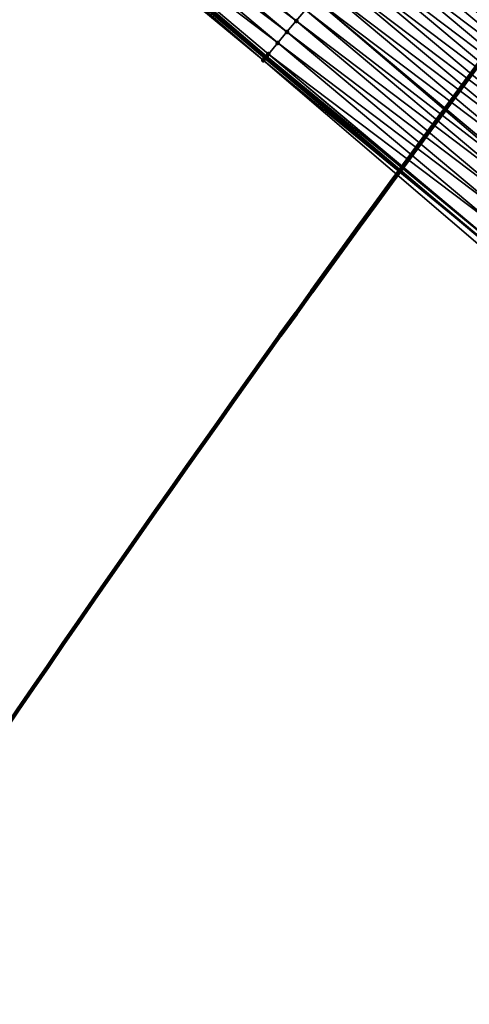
# Model space of a CAD drawing. Header units: feet. Extents: x 2017424 to 2024169, y 808042 to 818730.
# Tile 128 of 256: x 2017851 to 2017883, y 818268 to 818336. Entities that reach past the tile are written whole.
import ezdxf

# ---------------------------------------------------------------- set-up
doc = ezdxf.new("R2010")
doc.units = ezdxf.units.FT
doc.header["$MEASUREMENT"] = 0
for name, color, linetype, lineweight in [('EP_Travel Lane', 172, 'Continuous', 53), ('NB-Road Shots', 141, 'Continuous', 100), ('NB-Road X-Section', 40, 'Continuous', 13), ('Notes', 3, 'Continuous', 100)]:
    doc.layers.add(name, color=color, linetype=linetype, lineweight=lineweight)
doc.layers.add('I-77-MM15-17_NB-Surface-BORDER', color=7, linetype='Continuous')
doc.layers.add('I-77-MM15-17_NB-Surface-TIN', color=7, linetype='Continuous')

msp = doc.modelspace()

# ---------------------------------------------------------------- linework, layer by layer
at = {"layer": 'EP_Travel Lane'}
msp.add_polyline3d([(2017669.572152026, 818500.623913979, 276.2142146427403), (2017684.887690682, 818487.7625524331, 276.0730450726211), (2017700.203180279, 818474.9012320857, 275.9237450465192), (2017715.501710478, 818462.0497005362, 275.7629616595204), (2017730.799629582, 818449.167727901, 275.5942802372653), (2017746.097513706, 818436.2857847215, 275.4202003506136), (2017761.395405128, 818423.4038353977, 275.2472398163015), (2017776.693345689, 818410.5218446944, 275.0818815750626), (2017791.99130394, 818397.6398390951, 274.9192514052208), (2017807.289204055, 818384.7578824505, 274.747639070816), (2017822.587136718, 818371.8758983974, 274.5810475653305), (2017837.885092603, 818358.9938947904, 274.4180497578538), (2017853.18298255, 818346.1119467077, 274.2448767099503), (2017868.502268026, 818333.217688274, 274.0707611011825), (2017883.822297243, 818320.3620549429, 273.8982209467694), (2017899.142508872, 818307.506268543, 273.7567614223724), (2017914.462768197, 818294.6504421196, 273.6234330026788), (2017929.78298554, 818281.7946509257, 273.4829504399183), (2017945.103190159, 818268.938870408, 273.3402997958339)], dxfattribs=at)
at = {"layer": 'I-77-MM15-17_NB-Surface-BORDER', "color": 3, "linetype": 'Continuous', "lineweight": -3}
msp.add_polyline3d([(2017945.03328496, 818268.8555568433, 273.3409461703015), (2017928.858083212, 818280.6924873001, 273.4795691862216), (2017914.1027162, 818294.2213936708, 273.6213631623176), (2017898.84306939, 818307.1495305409, 273.7480917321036), (2017883.543332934, 818320.0295635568, 273.9024397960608), (2017868.353390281, 818333.0402770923, 274.0702513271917), (2017852.931688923, 818345.8135374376, 274.2438751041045), (2017837.397362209, 818358.4147727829, 274.4119851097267), (2017822.040944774, 818371.2274179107, 274.5698653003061), (2017806.857102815, 818384.2448189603, 274.7418484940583), (2017791.502601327, 818397.0595721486, 274.9124553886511), (2017776.20983502, 818409.9477754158, 275.0726494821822), (2017760.963295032, 818422.890779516, 275.2400691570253), (2017745.255806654, 818435.286517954, 275.3975136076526), (2017730.124493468, 818448.3660867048, 275.585666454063), (2017715.044286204, 818461.5066114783, 275.7536184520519), (2017700.014771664, 818474.6768939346, 275.9219362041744), (2017684.590244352, 818487.4083693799, 276.0713054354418), (2017669.37084045, 818500.3842168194, 276.2119112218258)], dxfattribs=at)
at = {"layer": 'I-77-MM15-17_NB-Surface-TIN', "color": 128, "linetype": 'Continuous', "lineweight": -3}
for points in [[(2017870.642026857, 818335.76814493, 274.0278739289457), (2017855.327086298, 818348.6588124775, 274.1956536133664), (2017854.68305587, 818347.8938125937, 274.2097311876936)], [(2017870.642026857, 818335.76814493, 274.0278739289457), (2017871.284749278, 818336.534244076, 274.0137472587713), (2017855.327086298, 818348.6588124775, 274.1956536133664)], [(2017869.999300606, 818335.0020489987, 274.04134775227), (2017854.68305587, 818347.8938125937, 274.2097311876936), (2017854.039056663, 818347.12878642, 274.2286323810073)], [(2017869.999300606, 818335.0020489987, 274.04134775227), (2017870.642026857, 818335.76814493, 274.0278739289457), (2017854.68305587, 818347.8938125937, 274.2097311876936)], [(2017896.245171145, 818335.1704691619, 273.5537940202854), (2017880.925055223, 818348.0261763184, 273.7114696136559), (2017880.282383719, 818347.260034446, 273.7342727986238)], [(2017896.245171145, 818335.1704691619, 273.5537940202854), (2017896.887835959, 818335.936616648, 273.5298508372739), (2017880.925055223, 818348.0261763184, 273.7114696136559)], [(2017869.356586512, 818334.2359428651, 274.0568933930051), (2017854.039056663, 818347.12878642, 274.2286323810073), (2017853.395036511, 818346.363777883, 274.2442976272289)], [(2017869.356586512, 818334.2359428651, 274.0568933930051), (2017869.999300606, 818335.0020489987, 274.04134775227), (2017854.039056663, 818347.12878642, 274.2286323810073)], [(2017895.375744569, 818334.1340060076, 273.5848034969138), (2017880.282383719, 818347.260034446, 273.7342727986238), (2017879.639721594, 818346.4938847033, 273.7586742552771)], [(2017895.375744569, 818334.1340060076, 273.5848034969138), (2017895.602501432, 818334.404325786, 273.5769025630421), (2017880.282383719, 818347.260034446, 273.7342727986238)], [(2017895.602501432, 818334.404325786, 273.5769025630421), (2017896.245171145, 818335.1704691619, 273.5537940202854), (2017880.282383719, 818347.260034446, 273.7342727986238)], [(2017868.353390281, 818333.0402770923, 274.0702513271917), (2017853.18298255, 818346.1119467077, 274.2448767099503), (2017852.931688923, 818345.8135374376, 274.2438751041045)], [(2017868.520656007, 818333.2396015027, 274.0707347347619), (2017853.22915806, 818346.1667797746, 274.2450607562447), (2017853.18298255, 818346.1119467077, 274.2448767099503)], [(2017868.520656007, 818333.2396015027, 274.0707347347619), (2017853.18298255, 818346.1119467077, 274.2448767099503), (2017868.502268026, 818333.217688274, 274.0707611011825)], [(2017868.458533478, 818333.1655691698, 274.0708238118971), (2017868.502268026, 818333.217688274, 274.0707611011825), (2017853.18298255, 818346.1119467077, 274.2448767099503)], [(2017868.353390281, 818333.0402770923, 274.0702513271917), (2017868.458533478, 818333.1655691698, 274.0708238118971), (2017853.18298255, 818346.1119467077, 274.2448767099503)], [(2017868.584263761, 818333.3154014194, 274.0708432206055), (2017853.395036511, 818346.363777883, 274.2442976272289), (2017853.22915806, 818346.1667797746, 274.2450607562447)], [(2017868.520656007, 818333.2396015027, 274.0707347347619), (2017868.584263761, 818333.3154014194, 274.0708432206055), (2017853.22915806, 818346.1667797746, 274.2450607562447)], [(2017868.584263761, 818333.3154014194, 274.0708432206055), (2017868.713860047, 818333.4698471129, 274.0703308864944), (2017853.395036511, 818346.363777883, 274.2442976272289)], [(2017868.713860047, 818333.4698471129, 274.0703308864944), (2017869.356586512, 818334.2359428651, 274.0568933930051), (2017853.395036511, 818346.363777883, 274.2442976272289)], [(2017894.959819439, 818333.6381927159, 273.5979182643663), (2017879.639721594, 818346.4938847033, 273.7586742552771), (2017878.997025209, 818345.72776371, 273.7772374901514)], [(2017894.959819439, 818333.6381927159, 273.5979182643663), (2017895.375744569, 818334.1340060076, 273.5848034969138), (2017879.639721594, 818346.4938847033, 273.7586742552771)], [(2017894.317121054, 818332.8720734, 273.6161408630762), (2017878.997025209, 818345.72776371, 273.7772374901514), (2017878.354331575, 818344.9616404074, 273.7962696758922)], [(2017894.317121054, 818332.8720734, 273.6161408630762), (2017894.959819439, 818333.6381927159, 273.5979182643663), (2017878.997025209, 818345.72776371, 273.7772374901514)], [(2017893.674425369, 818332.1059518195, 273.6348233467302), (2017878.354331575, 818344.9616404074, 273.7962696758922), (2017877.711669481, 818344.195490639, 273.8206763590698)], [(2017893.674425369, 818332.1059518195, 273.6348233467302), (2017894.317121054, 818332.8720734, 273.6161408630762), (2017878.354331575, 818344.9616404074, 273.7962696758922)], [(2017893.031739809, 818331.339821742, 273.6552313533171), (2017877.711669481, 818344.195490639, 273.8206763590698), (2017877.069011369, 818343.4293375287, 273.845761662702)], [(2017893.031739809, 818331.339821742, 273.6552313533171), (2017893.674425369, 818332.1059518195, 273.6348233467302), (2017877.711669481, 818344.195490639, 273.8206763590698)], [(2017892.389058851, 818330.5736878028, 273.6764235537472), (2017877.069011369, 818343.4293375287, 273.845761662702), (2017876.433732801, 818342.6720797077, 273.862363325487)], [(2017892.389058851, 818330.5736878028, 273.6764235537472), (2017893.031739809, 818331.339821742, 273.6552313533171), (2017877.069011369, 818343.4293375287, 273.845761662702)], [(2017891.103692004, 818329.041424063, 273.7179674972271), (2017876.387315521, 818342.6167513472, 273.8634539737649), (2017875.783595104, 818341.8971152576, 273.8788844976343)], [(2017891.746374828, 818329.807556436, 273.6970933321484), (2017876.426304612, 818342.6632252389, 273.8625574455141), (2017876.387315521, 818342.6167513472, 273.8634539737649)], [(2017891.103692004, 818329.041424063, 273.7179674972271), (2017891.746374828, 818329.807556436, 273.6970933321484), (2017876.387315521, 818342.6167513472, 273.8634539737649)], [(2017876.426304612, 818342.6632252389, 273.8625574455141), (2017891.753802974, 818329.8164113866, 273.6968544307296), (2017876.433732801, 818342.6720797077, 273.862363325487)], [(2017891.746374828, 818329.807556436, 273.6970933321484), (2017891.753802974, 818329.8164113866, 273.6968544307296), (2017876.426304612, 818342.6632252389, 273.8625574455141)], [(2017892.389058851, 818330.5736878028, 273.6764235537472), (2017876.433732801, 818342.6720797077, 273.862363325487), (2017891.753802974, 818329.8164113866, 273.6968544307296)], [(2017891.103692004, 818329.041424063, 273.7179674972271), (2017875.783595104, 818341.8971152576, 273.8788844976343), (2017875.140907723, 818341.1309867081, 273.8989821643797)], [(2017890.461002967, 818328.2752969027, 273.7377830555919), (2017875.140907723, 818341.1309867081, 273.8989821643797), (2017874.498233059, 818340.3648474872, 273.9212469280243)], [(2017890.461002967, 818328.2752969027, 273.7377830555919), (2017891.103692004, 818329.041424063, 273.7179674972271), (2017875.140907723, 818341.1309867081, 273.8989821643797)], [(2017889.818312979, 818327.5091705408, 273.7574364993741), (2017874.498233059, 818340.3648474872, 273.9212469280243), (2017873.855561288, 818339.5987058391, 273.9440045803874)], [(2017889.818312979, 818327.5091705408, 273.7574364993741), (2017890.461002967, 818328.2752969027, 273.7377830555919), (2017874.498233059, 818340.3648474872, 273.9212469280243)], [(2017889.175622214, 818326.7430448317, 273.7769573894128), (2017873.855561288, 818339.5987058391, 273.9440045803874), (2017873.212891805, 818338.8325622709, 273.9671521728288)], [(2017889.175622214, 818326.7430448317, 273.7769573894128), (2017889.818312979, 818327.5091705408, 273.7574364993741), (2017873.855561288, 818339.5987058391, 273.9440045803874)], [(2017888.532939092, 818325.9769127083, 273.7977808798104), (2017873.212891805, 818338.8325622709, 273.9671521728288), (2017872.570195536, 818338.0664411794, 273.9857353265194)], [(2017888.532939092, 818325.9769127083, 273.7977808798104), (2017889.175622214, 818326.7430448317, 273.7769573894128), (2017873.212891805, 818338.8325622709, 273.9671521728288)], [(2017887.890252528, 818325.2107834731, 273.8180177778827), (2017872.570195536, 818338.0664411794, 273.9857353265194), (2017871.927474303, 818337.3003410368, 274.0000643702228)], [(2017887.890252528, 818325.2107834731, 273.8180177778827), (2017888.532939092, 818325.9769127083, 273.7977808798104), (2017872.570195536, 818338.0664411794, 273.9857353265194)], [(2017887.139648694, 818324.3160543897, 273.8378428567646), (2017871.927474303, 818337.3003410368, 274.0000643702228), (2017871.284749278, 818336.534244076, 274.0137472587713)], [(2017887.139648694, 818324.3160543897, 273.8378428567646), (2017887.247548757, 818324.4446686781, 273.8353223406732), (2017871.927474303, 818337.3003410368, 274.0000643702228)], [(2017887.247548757, 818324.4446686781, 273.8353223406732), (2017887.890252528, 818325.2107834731, 273.8180177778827), (2017871.927474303, 818337.3003410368, 274.0000643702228)], [(2017886.604823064, 818323.6785722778, 273.8488914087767), (2017871.284749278, 818336.534244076, 274.0137472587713), (2017870.642026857, 818335.76814493, 274.0278739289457)], [(2017886.604823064, 818323.6785722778, 273.8488914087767), (2017887.139648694, 818324.3160543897, 273.8378428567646), (2017871.284749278, 818336.534244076, 274.0137472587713)], [(2017885.962086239, 818322.9124852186, 273.8605635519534), (2017870.642026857, 818335.76814493, 274.0278739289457), (2017869.999300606, 818335.0020489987, 274.04134775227)], [(2017885.962086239, 818322.9124852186, 273.8605635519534), (2017886.604823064, 818323.6785722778, 273.8488914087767), (2017870.642026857, 818335.76814493, 274.0278739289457)], [(2017885.319358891, 818322.1463902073, 273.87385055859), (2017869.999300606, 818335.0020489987, 274.04134775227), (2017869.356586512, 818334.2359428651, 274.0568933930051)], [(2017885.319358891, 818322.1463902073, 273.87385055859), (2017885.962086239, 818322.9124852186, 273.8605635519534), (2017869.999300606, 818335.0020489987, 274.04134775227)], [(2017884.676638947, 818321.3802889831, 273.8883992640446), (2017869.356586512, 818334.2359428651, 274.0568933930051), (2017868.713860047, 818333.4698471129, 274.0703308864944)], [(2017884.676638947, 818321.3802889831, 273.8883992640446), (2017885.319358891, 818322.1463902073, 273.87385055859), (2017869.356586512, 818334.2359428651, 274.0568933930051)], [(2017883.82201136, 818320.361714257, 273.8982209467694), (2017868.458533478, 818333.1655691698, 274.0708238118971), (2017868.353390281, 818333.0402770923, 274.0702513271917)], [(2017883.543332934, 818320.0295635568, 273.9024397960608), (2017883.82201136, 818320.361714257, 273.8982209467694), (2017868.353390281, 818333.0402770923, 274.0702513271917)], [(2017883.82201136, 818320.361714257, 273.8982209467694), (2017868.502268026, 818333.217688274, 274.0707611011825), (2017868.458533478, 818333.1655691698, 274.0708238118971)], [(2017868.520656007, 818333.2396015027, 274.0707347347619), (2017868.502268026, 818333.217688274, 274.0707611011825), (2017883.822297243, 818320.3620549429, 273.8982209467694)], [(2017883.82201136, 818320.361714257, 273.8982209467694), (2017883.822297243, 818320.3620549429, 273.8982209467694), (2017868.502268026, 818333.217688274, 274.0707611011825)], [(2017868.520656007, 818333.2396015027, 274.0707347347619), (2017883.822297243, 818320.3620549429, 273.8982209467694), (2017868.584263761, 818333.3154014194, 274.0708432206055)], [(2017884.014071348, 818320.5905916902, 273.8982209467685), (2017868.713860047, 818333.4698471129, 274.0703308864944), (2017868.584263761, 818333.3154014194, 274.0708432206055)], [(2017884.014071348, 818320.5905916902, 273.8982209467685), (2017868.584263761, 818333.3154014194, 274.0708432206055), (2017883.822297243, 818320.3620549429, 273.8982209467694)], [(2017884.014071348, 818320.5905916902, 273.8982209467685), (2017884.033890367, 818320.6142117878, 273.8980683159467), (2017868.713860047, 818333.4698471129, 274.0703308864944)], [(2017884.033890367, 818320.6142117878, 273.8980683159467), (2017884.676638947, 818321.3802889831, 273.8883992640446), (2017868.713860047, 818333.4698471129, 274.0703308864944)]]:
    msp.add_3dface(points, dxfattribs=at)
at = {"layer": 'NB-Road Shots', "lineweight": 100}
for p in [(2017870.642026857, 818335.76814493, 274.0278739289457), (2017869.999300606, 818335.0020489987, 274.04134775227), (2017869.356586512, 818334.2359428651, 274.0568933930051), (2017868.353390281, 818333.0402770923, 274.0702513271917), (2017868.458533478, 818333.1655691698, 274.0708238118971), (2017868.520656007, 818333.2396015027, 274.0707347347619), (2017868.584263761, 818333.3154014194, 274.0708432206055), (2017868.713860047, 818333.4698471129, 274.0703308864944)]:
    msp.add_point(p, dxfattribs=at)
at = {"layer": 'NB-Road X-Section', "extrusion": (-0.7660071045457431, 0.6427864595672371, 0.007660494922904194), "elevation": -1019685.997514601, "flags": 128}
msp.add_lwpolyline([(-1923963.83047376, 8085.606906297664), (-1923963.994037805, 8085.607478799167), (-1923964.090681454, 8085.607389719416), (-1923964.189633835, 8085.607498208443), (-1923964.391248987, 8085.6069858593), (-1923965.391248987, 8085.593547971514), (-1923966.391248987, 8085.578001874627), (-1923967.391248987, 8085.564527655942), (-1923968.391248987, 8085.550400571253), (-1923969.391248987, 8085.536717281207), (-1923970.391248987, 8085.522387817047), (-1923971.391248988, 8085.503804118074), (-1923972.391248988, 8085.480655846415), (-1923973.391248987, 8085.457897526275), (-1923974.391248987, 8085.43563210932), (-1923975.391248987, 8085.415533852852), (-1923976.330586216, 8085.400102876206), (-1923976.391248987, 8085.399206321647), (-1923977.391248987, 8085.382410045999), (-1923978.391248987, 8085.357324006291), (-1923979.391248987, 8085.332916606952), (-1923980.391248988, 8085.313883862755), (-1923981.391248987, 8085.29532008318), (-1923982.391248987, 8085.270917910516), (-1923983.391248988, 8085.248114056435), (-1923984.391248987, 8085.228821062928), (-1923984.755538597, 8085.220916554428), (-1923985.391248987, 8085.205915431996), (-1923986.391248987, 8085.182118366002), (-1923987.391248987, 8085.15810196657), (-1923988.391248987, 8085.126960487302), (-1923989.391248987, 8085.090818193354), (-1923990.391248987, 8085.053881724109), (-1923991.391248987, 8085.016892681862), (-1923992.391248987, 8084.983410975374)], dxfattribs=at)
at = {"layer": 'Notes', "extrusion": (0, 0, -1)}
msp.add_arc((-2018957.903865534, 817533.1847517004, -314.9020153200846), 1339.458490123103, 30.1379966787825, 40.3728343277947, dxfattribs=at)

doc.saveas('drawing.dxf')
